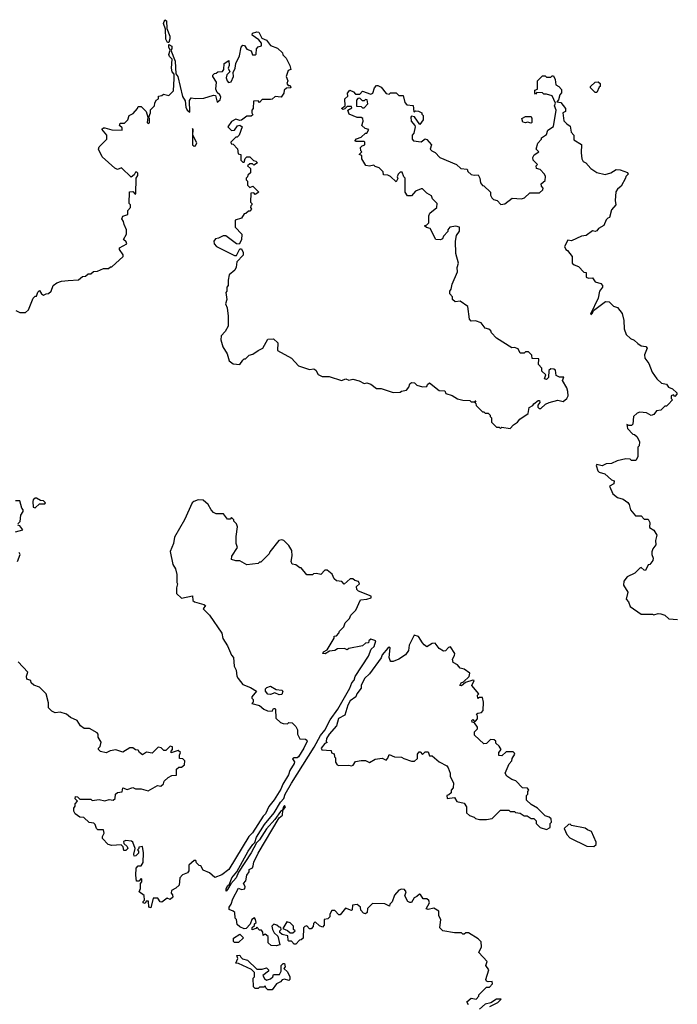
# Model space of a CAD drawing. Extents: x 2528705 to 2678277, y 911730 to 1023331.
# Tile 47 of 241: x 2595404 to 2600124, y 933367 to 940433. Entities that reach past the tile are written whole.
import ezdxf

# ---------------------------------------------------------------- set-up
doc = ezdxf.new("R2010")
doc.units = 0

msp = doc.modelspace()

# ---------------------------------------------------------------- linework, layer by layer
at = {"layer": '0CON20XD'}
for points in [[(2596465, 940269.2), (2596452.7, 940292.7), (2596450, 940365), (2596436.6, 940405), (2596445, 940433.3), (2596456.9, 940425), (2596460.5, 940370.5), (2596481, 940315), (2596482.4, 940295), (2596475, 940270), (2596465, 940269.2)], [(2595377, 938347), (2595405, 938332.5), (2595445, 938332.5), (2595468.3, 938351.7), (2595500, 938435), (2595515, 938450), (2595525, 938450), (2595533, 938477), (2595545, 938490), (2595560, 938465), (2595575, 938457.5), (2595593, 938467), (2595611.7, 938468.3), (2595630, 938485), (2595643.6, 938526.4), (2595670, 938545), (2595703.6, 938556.4), (2595752.5, 938562.5), (2595825, 938567.5), (2595855, 938590), (2595877, 938593), (2595895, 938610), (2595915, 938610), (2595933, 938627), (2595961.7, 938628.3), (2596005, 938647.5), (2596041.7, 938648.3), (2596055, 938660), (2596065, 938660), (2596147, 938733), (2596147.5, 938745), (2596120, 938785), (2596120, 938795), (2596172.5, 938825), (2596169.3, 938839.3), (2596150, 938855), (2596170, 938895), (2596170, 938925), (2596153, 938963), (2596150, 938985), (2596137.5, 939005), (2596145, 939022.5), (2596180, 939035), (2596180, 939065), (2596200, 939085), (2596200, 939105), (2596190, 939115), (2596193, 939197), (2596215, 939200), (2596231.7, 939181.7), (2596237, 939183), (2596240, 939295), (2596252.5, 939315), (2596251.7, 939331.7), (2596245, 939340), (2596235, 939340), (2596225, 939320), (2596205, 939302.5), (2596135, 939370), (2596105, 939357.5), (2596087, 939367), (2595995, 939450), (2595970, 939505), (2595975, 939520), (2596030, 939575), (2596030, 939605), (2595992.5, 939647.5), (2596005, 939657.5), (2596015, 939657.5), (2596065, 939643.3), (2596138.3, 939641.7), (2596138.3, 939658.3), (2596120, 939675), (2596125, 939690), (2596155, 939690), (2596180, 939715), (2596190, 939745), (2596219.3, 939760.7), (2596250, 939795), (2596255, 939810), (2596275, 939810), (2596312.5, 939775), (2596322.5, 939735), (2596320, 939695), (2596325, 939687.5), (2596335, 939692.5), (2596336.2, 939725), (2596330, 939735), (2596342.5, 939765), (2596343, 939787), (2596372.5, 939815), (2596373.3, 939835), (2596382.5, 939855), (2596400, 939865), (2596400, 939885), (2596425, 939890), (2596435, 939900), (2596475, 939890), (2596508.3, 939921.7), (2596511.8, 940011.8), (2596513.2, 940043.2), (2596498.9, 940058.9), (2596492.3, 940085), (2596499.1, 940149.1), (2596479.2, 940169.2), (2596474.7, 940184.7), (2596483.3, 940215), (2596474.4, 940235.6), (2596474.1, 940255.9), (2596495, 940243.8), (2596495.8, 940224.2), (2596488.8, 940215), (2596519.2, 940135), (2596525.4, 940045.4), (2596538.9, 940025), (2596572.6, 939882.6), (2596591.8, 939851.8), (2596596.2, 939805), (2596605, 939783.3), (2596625, 939770), (2596623, 939853), (2596635, 939872.5), (2596665, 939866.7), (2596725, 939870), (2596795, 939892.5), (2596808.3, 939888.3), (2596821.7, 939841.7), (2596842.5, 939857.5), (2596847.5, 939877.5), (2596840, 939895), (2596821.7, 939911.7), (2596812.5, 939935), (2596817.5, 939985), (2596790, 940025), (2596790, 940035), (2596801.7, 940048.3), (2596815, 940050), (2596825, 940060), (2596858.3, 940061.7), (2596870, 940075), (2596871.7, 940118.3), (2596905, 940140), (2596906.2, 940105), (2596900, 940085), (2596911.7, 940058.3), (2596891.2, 940038.8), (2596885.8, 940015), (2596892, 939995), (2596903.1, 939983.1), (2596922.1, 939987.9), (2596938, 940025), (2596936.7, 940055), (2596950, 940085), (2596955, 940120), (2596982.5, 940175), (2596992.5, 940235), (2597005, 940250), (2597018.3, 940248.3), (2597033, 940223), (2597065, 940210), (2597075, 940180), (2597095, 940180), (2597100, 940185), (2597102.5, 940225), (2597115, 940237.5), (2597140, 940245), (2597140, 940265), (2597119.3, 940289.3), (2597071.2, 940321.2), (2597073.9, 940336.1), (2597105, 940346.7), (2597120, 940345), (2597140.7, 940300.7), (2597176, 940286), (2597205, 940247.5), (2597255, 940230), (2597290, 940195), (2597291.7, 940181.7), (2597316.1, 940156.1), (2597343.3, 940105), (2597350, 940075), (2597331.7, 940068.3), (2597317.5, 940025), (2597327.5, 939995), (2597320, 939975), (2597331.7, 939961.7), (2597345, 939960), (2597350, 939945), (2597318.3, 939941.7), (2597301.7, 939928.3), (2597300, 939905), (2597281.7, 939878.3), (2597238.3, 939881.7), (2597217, 939863), (2597205, 939860), (2597145, 939860), (2597125, 939840), (2597115, 939850), (2597081.7, 939848.3), (2597080, 939795), (2597070, 939785), (2597070, 939765), (2597078.3, 939751.7), (2597065, 939740), (2597035, 939740), (2596997, 939713), (2596985, 939710), (2596955, 939720), (2596925, 939702.5), (2596897.5, 939665), (2596925, 939637.5), (2596945, 939640), (2596968.3, 939671.7), (2596985, 939677.5), (2597000, 939665), (2596980, 939605), (2596965, 939590), (2596955, 939590), (2596920, 939555), (2596921.7, 939541.7), (2596935, 939540), (2596966.1, 939506.1), (2596971.7, 939471.7), (2596990, 939465), (2596990, 939425), (2597005, 939410), (2597015, 939410), (2597021.7, 939438.3), (2597035, 939450), (2597055, 939450), (2597081.7, 939421.7), (2597098.3, 939418.3), (2597110, 939405), (2597085, 939390), (2597075, 939400), (2597055, 939400), (2597040, 939385), (2597060, 939365), (2597060, 939335), (2597041.7, 939318.3), (2597040, 939305), (2597030, 939295), (2597030, 939285), (2597040, 939275), (2597040, 939245), (2597055, 939230), (2597078.3, 939238.3), (2597120, 939195), (2597095, 939180), (2597085, 939190), (2597061.7, 939188.3), (2597060, 939125), (2597070, 939115), (2597070, 939105), (2597061.7, 939098.3), (2597060, 939085), (2597067, 939073), (2597055, 939060), (2597045, 939060), (2597027, 939043), (2597015, 939040)], [(2597015, 939040), (2596995, 939010), (2596950, 938995), (2596950, 938945), (2596997.5, 938895), (2596997, 938853), (2596978.3, 938821.7), (2596960, 938825), (2596883, 938883), (2596865, 938883.3), (2596830, 938865), (2596808.3, 938861.7), (2596797, 938843), (2596800, 938825), (2596817.5, 938805), (2596945, 938740), (2596959.3, 938740.7), (2596985, 938790), (2596995, 938790), (2597007, 938763), (2597007, 938743), (2596962.5, 938695), (2596958.3, 938658.3), (2596947.5, 938635), (2596908.3, 938601.7), (2596900, 938565), (2596900, 938525), (2596890, 938515), (2596890, 938485), (2596882.5, 938475), (2596890, 938425), (2596880, 938395), (2596892.5, 938365), (2596900, 938305), (2596900, 938235), (2596877.5, 938195), (2596850, 938165), (2596847.5, 938135), (2596862.5, 938085), (2596892.5, 938035), (2596907.5, 937985), (2596935, 937962.5), (2596985, 937960), (2597005, 937990), (2597015, 938000), (2597025, 938000), (2597050, 938025), (2597077, 938033), (2597115, 938060), (2597150, 938075), (2597185, 938140), (2597225, 938142.5), (2597256.7, 938115), (2597255, 938060), (2597355, 938003.3), (2597405, 937948.8), (2597485, 937923.8), (2597515, 937927.5), (2597528.3, 937918.3), (2597545, 937887.5), (2597575, 937872.5), (2597625, 937872.5), (2597713.6, 937843.6), (2597745, 937856.2), (2597765, 937846.7), (2597795, 937852.5), (2597840.5, 937840.5), (2597875, 937822.5), (2597895, 937827.5), (2597925, 937817.5), (2597965, 937787.5), (2597997, 937787), (2598085, 937757.5), (2598135, 937760), (2598143, 937767), (2598180, 937775), (2598197.5, 937795), (2598205, 937820), (2598215, 937830), (2598237, 937827), (2598255, 937810), (2598295, 937797.5), (2598325, 937800), (2598330, 937815), (2598345, 937827.5), (2598415, 937773.3), (2598455, 937770), (2598461.7, 937751.7), (2598507, 937737), (2598545, 937712.5), (2598585, 937702.5), (2598635, 937700), (2598645, 937690), (2598670, 937690), (2598671.7, 937698.3), (2598678.3, 937698.3), (2598670, 937685), (2598678.3, 937678.3), (2598680, 937665), (2598725, 937620), (2598735, 937620), (2598745, 937610), (2598765, 937610), (2598780, 937595), (2598780, 937585), (2598790, 937575), (2598790, 937545), (2598825, 937510), (2598845, 937510), (2598855, 937500), (2598865, 937510), (2598925, 937500), (2598947.5, 937525), (2598976, 937544), (2598992.3, 937567.7), (2599053, 937607), (2599059.5, 937650.5), (2599086.4, 937663.6), (2599095, 937677.5), (2599125, 937700), (2599135, 937700), (2599137.5, 937685), (2599123, 937667), (2599123.6, 937653.6), (2599133, 937643), (2599145, 937642.5), (2599177, 937673), (2599203, 937687), (2599265, 937702.5), (2599305, 937692.5), (2599330, 937715), (2599340, 937735), (2599337.5, 937765), (2599331.7, 937791.7), (2599300, 937845), (2599308.3, 937868.3), (2599278.3, 937868.3), (2599255, 937880), (2599249.3, 937919.3), (2599236.4, 937926.4), (2599215, 937926.7), (2599202.5, 937915), (2599200, 937865), (2599190, 937855), (2599185, 937850), (2599170, 937855), (2599180, 937885), (2599151.7, 937911.7), (2599151.7, 937931.7), (2599128.3, 937958.3), (2599130, 938000), (2599081.7, 938001.7), (2599080, 938025), (2599055, 938050), (2599035, 938050), (2599025, 938040), (2598995, 938040), (2598980.7, 938070.7), (2598955, 938080), (2598935, 938077.5), (2598825, 938147.5), (2598790, 938185), (2598785, 938200), (2598771.7, 938211.7), (2598745, 938220), (2598715, 938257.5), (2598675, 938272.5), (2598645, 938270), (2598632.5, 938285), (2598620, 938375), (2598565, 938412.5), (2598528.3, 938408.3), (2598510, 938425), (2598510, 938445), (2598490, 938465), (2598490, 938485), (2598501.7, 938498.3), (2598507.5, 938535), (2598546.7, 938625), (2598542.5, 938655), (2598552.5, 938685), (2598533.3, 938755), (2598532.5, 938845), (2598540, 938885), (2598560, 938915), (2598560, 938945), (2598535, 938952.5), (2598490, 938945), (2598477.5, 938925), (2598477, 938913), (2598445, 938880), (2598438.3, 938861.7), (2598425, 938852.5), (2598390, 938855), (2598350, 938935), (2598323, 938943), (2598310, 938955), (2598325, 938960), (2598340, 938975), (2598340, 939025), (2598347.5, 939045), (2598397.5, 939085), (2598400, 939115), (2598367, 939147), (2598359.3, 939169.3), (2598325, 939187.5), (2598295, 939220), (2598285, 939220), (2598245, 939202.5), (2598215, 939170), (2598188.3, 939168.3), (2598170, 939195), (2598170, 939295), (2598160, 939305), (2598148.3, 939338.3), (2598135, 939340), (2598120, 939325), (2598112.5, 939305), (2598117, 939293), (2598105, 939270), (2598065, 939307.5), (2598047, 939317), (2598015, 939320), (2598011.7, 939341.7), (2597985, 939370), (2597955, 939380), (2597945, 939390), (2597915, 939382.5), (2597887, 939387), (2597860, 939435), (2597858.3, 939458.3), (2597840, 939465), (2597860, 939485), (2597852.5, 939492.5), (2597850, 939515), (2597861.7, 939528.3), (2597880, 939535), (2597880, 939555), (2597875, 939560), (2597815, 939560), (2597812.5, 939567.5), (2597821.7, 939578.3), (2597855, 939590), (2597885, 939620), (2597895, 939620), (2597910, 939645), (2597883, 939653), (2597860, 939675), (2597870, 939705), (2597867.5, 939725), (2597855, 939732.5), (2597825, 939732.5), (2597767.5, 939755), (2597760, 939785), (2597788.3, 939801.7), (2597785, 939810), (2597755, 939810), (2597737, 939793), (2597725, 939790), (2597712.5, 939795), (2597740, 939815), (2597737.5, 939865), (2597760, 939885), (2597757.5, 939905), (2597773, 939927), (2597800, 939915), (2597815, 939900), (2597845, 939900), (2597865, 939920), (2597925, 939900), (2597937.5, 939905), (2597950, 939945), (2597965, 939960), (2597975, 939960), (2597998.3, 939948.3), (2598033, 939903), (2598055, 939900), (2598065, 939907.5), (2598105, 939907.5), (2598125, 939890), (2598155, 939890), (2598168.3, 939838.3), (2598181.7, 939821.7), (2598228.3, 939818.3), (2598231.7, 939771.7), (2598245, 939780), (2598267, 939777), (2598290, 939765), (2598290, 939755), (2598300, 939745), (2598300, 939715), (2598275, 939680), (2598236.4, 939736.4), (2598215, 939740), (2598210, 939735), (2598212.5, 939705), (2598240, 939675), (2598242.5, 939665), (2598231.7, 939618.3), (2598220, 939605), (2598220, 939575), (2598230, 939565), (2598285, 939557.5), (2598315, 939577.5), (2598325, 939572.5), (2598360, 939535), (2598350, 939505), (2598361.7, 939491.7), (2598385, 939480), (2598420, 939445), (2598540, 939395), (2598570, 939365), (2598615, 939360), (2598620, 939345), (2598643, 939323), (2598665, 939317.5), (2598695, 939320), (2598706.4, 939296.4), (2598711.7, 939261.7), (2598725, 939242.5), (2598735, 939240), (2598782.5, 939195), (2598782.5, 939175), (2598792.5, 939155), (2598805, 939142.5), (2598830, 939135), (2598857, 939107), (2598885, 939112.5), (2598938.3, 939151.7), (2599005, 939146.7), (2599026.1, 939153.9), (2599065, 939190), (2599135, 939190), (2599158.3, 939211.7), (2599160, 939225), (2599148.3, 939238.3), (2599147.5, 939255), (2599175, 939280), (2599177, 939307), (2599170, 939325), (2599138.3, 939358.3), (2599112.5, 939365), (2599110, 939385), (2599120, 939395), (2599090, 939425), (2599087.5, 939445), (2599097, 939463), (2599130, 939485), (2599110, 939505), (2599123, 939547), (2599150, 939575), (2599150, 939585), (2599185, 939610), (2599195, 939640), (2599233.9, 939666.1), (2599253.3, 939785), (2599242.5, 939815), (2599250, 939835), (2599226.4, 939886.4), (2599185, 939900), (2599165, 939900), (2599155, 939907.5), (2599115, 939910), (2599105, 939900), (2599100, 939905), (2599101.7, 939928.3), (2599120, 939935), (2599120, 939995), (2599155, 940030), (2599175, 940030), (2599185, 940020), (2599215, 940020), (2599225, 940030), (2599235, 940030), (2599247.5, 940005), (2599252.5, 939965), (2599273, 939953), (2599291.7, 939931.7), (2599291.7, 939908.3), (2599280, 939895), (2599271.7, 939858.3), (2599260, 939845), (2599288.3, 939838.3), (2599320, 939795), (2599320, 939775), (2599302.5, 939765), (2599308.3, 939708.3), (2599330, 939685), (2599355, 939670), (2599362.5, 939625), (2599380, 939605), (2599381.7, 939571.7), (2599437, 939537), (2599433, 939477), (2599437.5, 939435), (2599447.5, 939415), (2599467.5, 939405), (2599502.5, 939365), (2599545, 939337.5), (2599605, 939323.3), (2599646.7, 939333.3), (2599685, 939357.5), (2599713, 939357), (2599767, 939337), (2599770, 939325), (2599753, 939307), (2599752.5, 939295), (2599720.7, 939239.3), (2599693.6, 939216.4), (2599683, 939197), (2599677.5, 939135), (2599682.5, 939105), (2599652, 939068), (2599637, 939013), (2599625, 939010), (2599613.6, 938996.4), (2599595, 938957.5), (2599557.5, 938935), (2599545, 938917.5), (2599535, 938912.5), (2599515, 938917.5), (2599470, 938885), (2599435, 938880), (2599365, 938847.5), (2599338.3, 938851.7), (2599313.3, 938805), (2599322.5, 938785), (2599336.4, 938776.4), (2599370, 938735), (2599370, 938685), (2599383, 938673), (2599415, 938662.5), (2599451.7, 938621.7), (2599468.3, 938618.3), (2599470, 938585), (2599485, 938577.5), (2599515, 938580), (2599535, 938552.5), (2599575, 938540), (2599586.4, 938526.4), (2599586.2, 938515), (2599566, 938485), (2599556, 938435), (2599501.2, 938321.2), (2599505, 938317.5), (2599515, 938327.5), (2599523, 938347), (2599608.3, 938411.7), (2599635, 938407.5), (2599665, 938377.5), (2599695, 938367.5), (2599727.5, 938325), (2599740, 938275), (2599743.3, 938215), (2599757.5, 938175), (2599787.5, 938145), (2599815, 938133.3), (2599839.3, 938109.3), (2599865, 938093.3), (2599897, 938087), (2599907, 938077), (2599887.5, 938027.5)], [(2599545, 939910), (2599535, 939910), (2599500, 939945), (2599500, 939955), (2599533.9, 939986.1), (2599555, 939987.5), (2599570, 939975), (2599570, 939955), (2599561.7, 939948.3), (2599545, 939910)], [(2597875, 939800), (2597901.7, 939828.3), (2597898.3, 939858.3), (2597885, 939860), (2597875, 939850), (2597865, 939850), (2597845, 939870), (2597831.7, 939868.3), (2597820, 939855), (2597821.7, 939811.7), (2597855, 939810), (2597865, 939800), (2597875, 939800)], [(2599075, 939690), (2599047.5, 939697.5), (2599035, 939692.5), (2599015, 939697.5), (2599007.5, 939725), (2599035, 939738.8), (2599075, 939737.5), (2599080, 939725), (2599080, 939695), (2599075, 939690)], [(2596655, 939526.7), (2596665, 939528.8), (2596675, 939550), (2596647.5, 939605), (2596650, 939645), (2596645, 939652.5), (2596644.3, 939535), (2596655, 939526.7)], [(2599887.5, 938027.5), (2599890, 938005), (2599920, 937965), (2599943, 937903), (2599977, 937857), (2600010, 937825), (2600045, 937817.5), (2600060, 937795), (2600090, 937785), (2600120, 937755), (2600120, 937745), (2600105, 937730), (2600095, 937740), (2600080, 937735), (2600080, 937715), (2600090, 937705), (2600058.3, 937671.7), (2600045, 937660), (2600035, 937660), (2600005, 937630), (2599973, 937627), (2599955, 937600), (2599935, 937592.5), (2599901.7, 937611.7), (2599855, 937617.5), (2599835, 937610), (2599810, 937585), (2599805, 937530), (2599795, 937520), (2599775, 937520), (2599761.7, 937528.3), (2599765, 937500), (2599805, 937460), (2599817, 937457), (2599835, 937440), (2599852.5, 937405), (2599850, 937375), (2599840, 937365), (2599840, 937295), (2599825, 937270), (2599795, 937270), (2599785, 937280), (2599755, 937282.5), (2599693, 937267), (2599651.7, 937248.3), (2599613, 937247), (2599585, 937232.5), (2599545, 937240), (2599540, 937235), (2599553.8, 937195), (2599563.3, 937185), (2599603.6, 937173.6), (2599651.7, 937131.7), (2599670, 937125), (2599668.3, 937101.7), (2599637.5, 937085), (2599661.7, 937031.7), (2599693.8, 937003.8), (2599735, 936992.5), (2599769.5, 936969.5), (2599778.8, 936955), (2599786.4, 936916.4), (2599823.9, 936873.9), (2599865, 936872.5), (2599885, 936850), (2599915, 936850), (2599925.9, 936825.9), (2599925, 936790), (2599955, 936770), (2599977.5, 936735), (2599967.5, 936695), (2599970, 936665), (2599946.7, 936635), (2599940, 936615), (2599940, 936595), (2599949.5, 936569.5), (2599947.3, 936552.7), (2599926.4, 936523.6), (2599915, 936520), (2599897.5, 936485), (2599895, 936480), (2599885, 936482.5), (2599865, 936502.5), (2599855, 936497.5), (2599818.3, 936461.7), (2599763.3, 936435), (2599740, 936405), (2599737.5, 936375), (2599768.8, 936325), (2599757.5, 936275), (2599772.5, 936255), (2599785, 936222.5), (2599865, 936167.5), (2599945, 936167.5), (2599955, 936162.5), (2599985, 936172.5), (2600005, 936170), (2600035, 936160), (2600063, 936133), (2600125, 936130)], [(2595390, 936815), (2595407, 936833), (2595413, 936877), (2595430, 936905), (2595430, 936915), (2595418.3, 936928.3), (2595405, 936980), (2595375, 936980)], [(2595515, 936930), (2595545, 936960), (2595585, 936960), (2595590, 936965), (2595575, 936980), (2595553, 936983), (2595525, 937000), (2595515, 937000), (2595501.7, 936988.3), (2595497.5, 936975), (2595500, 936935), (2595515, 936930)], [(2598625, 933363.8), (2598612.5, 933385), (2598645, 933412.5), (2598680, 933405), (2598700, 933425), (2598700, 933435), (2598755, 933490), (2598775, 933490), (2598797.5, 933515), (2598795, 933530), (2598765, 933527.5), (2598755, 933532.5), (2598750, 933545), (2598770, 933615), (2598750, 933645), (2598760, 933675), (2598698.3, 933738.3), (2598719.3, 933780.7), (2598716.1, 933816.1), (2598695, 933837.5), (2598625, 933880), (2598605, 933880), (2598595, 933870), (2598585, 933870), (2598575, 933880), (2598525, 933880), (2598440, 933895), (2598420, 933915), (2598427.5, 933975), (2598413, 934003), (2598412.5, 934035), (2598376.1, 934056.1), (2598335, 934047.5), (2598321.7, 934051.7), (2598346.2, 934095), (2598341.2, 934111.2), (2598325, 934123.3), (2598300, 934125), (2598280, 934155), (2598273, 934157), (2598255, 934140), (2598235, 934132.5), (2598215, 934097.5), (2598205, 934096.7), (2598190, 934105), (2598167.5, 934145), (2598176.7, 934175), (2598165, 934191.2), (2598145, 934193.3), (2598123.9, 934186.1), (2598095, 934150), (2598077, 934103), (2598060, 934085), (2598058.3, 934071.7), (2598025, 934087.5), (2597935, 934090), (2597900, 934055), (2597897.5, 934025), (2597885, 934017.5), (2597871.7, 934021.7), (2597851.7, 934041.7), (2597850, 934065), (2597825, 934082.5), (2597791.7, 934078.3), (2597790, 934045), (2597785, 934040), (2597741.7, 934058.3), (2597705, 934010), (2597695, 934010), (2597665, 934040), (2597645, 934040), (2597630, 934015), (2597630, 933995), (2597615, 933980), (2597590, 933975), (2597590, 933935), (2597578.3, 933921.7), (2597555, 933930), (2597525, 933960), (2597513, 933947), (2597510, 933925), (2597495, 933910), (2597485, 933910), (2597465, 933930), (2597450, 933925), (2597440, 933915), (2597438.3, 933841.7), (2597425, 933830), (2597411.7, 933828.3), (2597385, 933800), (2597375, 933800), (2597355, 933820), (2597335, 933820), (2597330, 933825), (2597328.3, 933858.3), (2597288.3, 933868.3), (2597271.7, 933881.7), (2597270, 933895), (2597280, 933905), (2597278.3, 933918.3), (2597265, 933920), (2597250, 933935), (2597228.3, 933941.7), (2597213, 933927), (2597217.5, 933905), (2597230.7, 933880.7), (2597257, 933857), (2597270, 933795), (2597245, 933787.5), (2597208.3, 933788.3), (2597188.3, 933808.3), (2597187.5, 933855), (2597165, 933870), (2597151.7, 933861.7), (2597150, 933885), (2597138.3, 933898.3), (2597125, 933900), (2597105, 933920), (2597098.3, 933911.7), (2597071.7, 933901.7), (2597071.7, 933918.3), (2597088.3, 933931.7), (2597090, 933945), (2597100, 933955), (2597097, 933977), (2597088.3, 933988.3), (2597070, 933975), (2597058.3, 933941.7), (2597028.3, 933911.7), (2597015, 933910), (2596983, 933923), (2596965, 933940), (2596960, 933975), (2596950, 933985), (2596947.5, 934025), (2596936.7, 934036.7), (2596908.3, 934048.3), (2596907.5, 934065), (2596922.5, 934085), (2596933.8, 934125), (2596975, 934200), (2596995, 934190), (2597020, 934195), (2597021.7, 934211.7), (2597010, 934235), (2597027, 934253), (2597033.8, 934295), (2597051.7, 934318.3), (2597050, 934335), (2597073.8, 934346.2), (2597080.7, 934360.7), (2597085, 934387.5), (2597115, 934451.2), (2597266, 934705), (2597290, 934725), (2597291.7, 934758.3), (2597311.2, 934785), (2597305, 934793.3), (2597296.7, 934785), (2597289.3, 934760.7), (2597275, 934752), (2597235.7, 934694.3), (2597174.6, 934625.4), (2597125, 934547.5), (2597103.8, 934526.2), (2597065, 934454), (2596973.6, 934316.4), (2596956.7, 934275), (2596919.3, 934230.7), (2596895, 934190), (2596885, 934180), (2596885, 934196.7), (2596895, 934216.7), (2596910.7, 934229.3), (2596925.5, 934275), (2596961.4, 934318.6), (2597043.1, 934466.9), (2597076, 934515), (2597091.7, 934528.3), (2597103.6, 934566.4), (2597161.7, 934658.3), (2597229.2, 934740.8), (2597275, 934818.6), (2597300, 934845), (2597309.1, 934875), (2597354.7, 934955.3), (2597518.1, 935211.9), (2597562.6, 935297.4), (2597594.5, 935335), (2597631.8, 935408.2), (2597686.4, 935485), (2597772.2, 935635), (2597786.6, 935673.4), (2597805, 935694.3), (2597810.6, 935719.4), (2597907.5, 935865), (2597925.8, 935915), (2597946.9, 935935), (2597960, 935975), (2597925, 935987.5), (2597910, 935975), (2597908.3, 935961.7), (2597885, 935960), (2597865, 935940), (2597765, 935920), (2597755, 935910), (2597735, 935920), (2597685, 935917.5), (2597665, 935907.5), (2597628.3, 935901.7), (2597597, 935883), (2597580, 935885), (2597583.6, 935896.4), (2597610, 935910), (2597660, 935995), (2597661.7, 936008.3), (2597678.3, 936011.7), (2597695, 936030), (2597700, 936045), (2597730, 936075), (2597740, 936105), (2597770, 936135), (2597780.7, 936159.3), (2597817.5, 936195), (2597850.7, 936269.3), (2597896.4, 936273.6), (2597927.5, 936285), (2597926.7, 936296.7), (2597835, 936332.5), (2597822.5, 936345), (2597820, 936365), (2597842.5, 936385), (2597835, 936402.5), (2597808.3, 936408.3), (2597795, 936420), (2597775, 936420), (2597733, 936383), (2597715, 936402.5), (2597677.5, 936407.5), (2597660, 936420), (2597647.5, 936455), (2597611.7, 936481.7), (2597595, 936482.5), (2597565, 936452.5), (2597535, 936460), (2597513, 936457), (2597505, 936450), (2597465, 936450), (2597425, 936500), (2597415, 936500), (2597385, 936520), (2597360, 936525), (2597352.5, 936545), (2597360, 936585), (2597357.5, 936625), (2597335, 936660), (2597300, 936695), (2597285, 936700), (2597263.6, 936696.4), (2597200, 936615), (2597195, 936600), (2597135, 936540), (2597125, 936540), (2597115, 936530), (2597035, 936520), (2596985, 936550), (2596955, 936550), (2596925, 936560), (2596927, 936583), (2596966.7, 936645), (2596957.5, 936675), (2596957.5, 936725), (2596967.5, 936795), (2596960, 936815), (2596940, 936835), (2596940, 936845), (2596925, 936860), (2596915, 936850), (2596895, 936850), (2596867, 936887), (2596815, 936887.5), (2596795, 936897.5), (2596777.5, 936915), (2596757.5, 936955), (2596720, 936985), (2596685, 936986.7), (2596653.9, 936976.1), (2596642.5, 936965), (2596587.5, 936845), (2596515, 936720), (2596507.5, 936675), (2596483.6, 936616.4), (2596503, 936523), (2596521.7, 936491.7), (2596531.7, 936451.7), (2596532.5, 936395), (2596537.5, 936385), (2596530, 936355), (2596530, 936315), (2596565, 936282.5), (2596645, 936297.5), (2596647.5, 936265), (2596657.5, 936255), (2596725, 936237.5), (2596738.3, 936228.3), (2596720, 936205), (2596765, 936160), (2596855, 936030), (2596863, 935993), (2596895, 935940), (2596923, 935873), (2596937.5, 935855), (2596942.5, 935795), (2596957.5, 935765), (2596963, 935723), (2596972.5, 935705), (2597005, 935662.5), (2597060.7, 935640.7), (2597102.5, 935615), (2597070, 935575), (2597070, 935565), (2597080, 935555), (2597080, 935535), (2597070, 935525), (2597125, 935512.5), (2597156.4, 935486.4), (2597183.6, 935473.6), (2597215, 935470), (2597225, 935490), (2597235, 935490), (2597240, 935485), (2597241.7, 935421.7), (2597275, 935390), (2597295, 935382.5), (2597325, 935380), (2597335, 935390), (2597358.3, 935388.3), (2597385, 935360), (2597397, 935337), (2597397.5, 935305), (2597415, 935272.5), (2597455, 935270), (2597463.6, 935263.6), (2597466, 935255), (2597443.8, 935205), (2597405, 935143.8), (2597395, 935136.7), (2597373, 935137), (2597361.7, 935128.3), (2597376.4, 935106.4), (2597373.3, 935095), (2597343.8, 935046.2), (2597334, 935015), (2597293.2, 934946.8), (2597279.2, 934910.8), (2597231.1, 934835), (2597192.7, 934787.3), (2597168.1, 934735), (2597151.7, 934718.3), (2597075, 934598.8), (2597049.5, 934570.5), (2596905.8, 934335), (2596855, 934297.5), (2596805, 934277.5), (2596765, 934310), (2596720.7, 934330.7), (2596705, 934360), (2596693, 934363), (2596671.7, 934381.7), (2596668.3, 934398.3), (2596655, 934400), (2596617.5, 934365), (2596617.5, 934325), (2596609.3, 934310.7), (2596573, 934297), (2596552.5, 934275), (2596548.3, 934221.7), (2596525, 934200), (2596492.5, 934185), (2596490, 934165), (2596501.7, 934151.7), (2596502.5, 934135), (2596485, 934120), (2596461.7, 934128.3)], [(2595375, 936757.5), (2595427, 936773), (2595405, 936800), (2595390, 936805)], [(2595387.5, 936545), (2595406.7, 936595), (2595399.3, 936609.3)], [(2599185, 934622.5), (2599210, 934635), (2599210, 934665), (2599220, 934675), (2599218.3, 934698.3), (2599205, 934710), (2599175, 934720), (2599120, 934775), (2599075, 934800), (2599041.7, 934831.7), (2599040, 934865), (2599050, 934875), (2599050, 934895), (2599057.5, 934905), (2599048.3, 934918.3), (2599011.7, 934921.7), (2598965, 934970), (2598935, 934980), (2598900, 935005), (2598887.5, 935025), (2598917.3, 935092.7), (2598936.7, 935115), (2598938.3, 935131.7), (2598957, 935163), (2598955, 935170), (2598945, 935180), (2598895, 935180), (2598865, 935150), (2598843, 935153), (2598842.5, 935175), (2598860, 935195), (2598845, 935220), (2598821.7, 935241.7), (2598820, 935255), (2598810, 935265), (2598783, 935267), (2598755, 935240), (2598735, 935237.5), (2598668.3, 935298.3), (2598668.3, 935321.7), (2598690, 935345), (2598690, 935355), (2598668.3, 935388.3), (2598651.7, 935391.7), (2598650, 935405), (2598655, 935410), (2598665, 935400), (2598675, 935400), (2598690, 935415), (2598690, 935435), (2598681.7, 935448.3), (2598692.5, 935457.5), (2598718.3, 935461.7), (2598730, 935475), (2598732.5, 935535), (2598725, 935570), (2598705, 935570), (2598691.7, 935561.7), (2598690, 935585), (2598700, 935595), (2598650, 935655), (2598665, 935690), (2598655, 935692.5), (2598602.5, 935677.5), (2598575, 935652.5), (2598562.5, 935655), (2598572.5, 935675), (2598589.3, 935680.7), (2598630.5, 935719.5), (2598633.6, 935743.6), (2598595, 935773.3), (2598565, 935780), (2598545, 935802.5), (2598515, 935820), (2598510, 935845), (2598525, 935870), (2598526, 935885), (2598495, 935932.5), (2598481.7, 935928.3), (2598460, 935905), (2598445, 935902.5), (2598415, 935920), (2598385, 935958.8), (2598365, 935956.2), (2598325, 935933.3), (2598306.1, 935946.1), (2598295, 935962.5), (2598265, 936006.7), (2598235, 936017.5), (2598200, 935945), (2598193.6, 935906.4), (2598174, 935876), (2598126.1, 935843.9), (2598085, 935827.5), (2598068.3, 935828.3), (2598062.5, 935835), (2598056.7, 935855), (2598062.5, 935925), (2598055, 935930), (2598045, 935922.5), (2598005.8, 935875), (2597997.2, 935852.8), (2597915, 935740), (2597877.8, 935705), (2597855.8, 935655), (2597854.2, 935635), (2597822.9, 935595), (2597816.3, 935573.7), (2597776, 935545), (2597758, 935515), (2597738.2, 935441.8), (2597692.4, 935417.6), (2597678.8, 935365), (2597625, 935306.7), (2597606.2, 935275), (2597602.5, 935252.5), (2597610, 935245), (2597595, 935240), (2597567.5, 935205), (2597572.5, 935192.5), (2597638.3, 935188.3), (2597641.7, 935171.7), (2597660, 935165), (2597663, 935143), (2597670, 935135), (2597670, 935105), (2597682.5, 935085), (2597695, 935080), (2597765, 935082.5), (2597785, 935077.5), (2597796.4, 935083.6), (2597815, 935110), (2597855, 935117.5), (2597885, 935117.5), (2597915, 935102.5), (2597955, 935127.5), (2598005, 935132.5), (2598035, 935120), (2598047, 935133), (2598055, 935160), (2598093.9, 935143.9), (2598145, 935140), (2598161.7, 935131.7), (2598215, 935112.5), (2598237, 935113), (2598258.3, 935131.7), (2598258.3, 935161.7), (2598271.7, 935178.3), (2598278.3, 935178.3), (2598295, 935160), (2598315, 935180), (2598335, 935180), (2598345, 935150), (2598365, 935150), (2598415, 935107.5), (2598468.3, 935078.3), (2598480, 935065), (2598492.5, 935025), (2598492.5, 935005), (2598517.5, 934955), (2598515, 934920), (2598500, 934905), (2598500, 934885), (2598485, 934870), (2598470, 934865), (2598472.5, 934845), (2598525, 934852.5), (2598541.7, 934821.7), (2598595, 934810), (2598610, 934785), (2598611.7, 934741.7), (2598631.7, 934721.7), (2598665, 934710), (2598675, 934700), (2598705, 934692.5), (2598755, 934692.5), (2598795, 934700), (2598855, 934760), (2598915, 934760), (2598925, 934750), (2598955, 934750), (2598963, 934743), (2598995, 934740), (2599025, 934720), (2599045, 934720), (2599075, 934700), (2599095, 934700), (2599110, 934685), (2599110, 934665), (2599140, 934635), (2599185, 934622.5)], [(2596461.7, 934128.3), (2596425, 934100), (2596411.7, 934101.7), (2596395, 934130), (2596361.7, 934128.3), (2596345, 934060), (2596330, 934065), (2596328.3, 934108.3), (2596311.7, 934108.3), (2596305, 934090), (2596290, 934095), (2596290, 934105), (2596300, 934115), (2596297, 934147), (2596262.5, 934175), (2596271.7, 934198.3), (2596270, 934235), (2596280, 934245), (2596280, 934265), (2596275, 934270), (2596258.3, 934251.7), (2596241.7, 934251.7), (2596237.5, 934295), (2596240, 934345), (2596255, 934360), (2596275, 934360), (2596290, 934385), (2596292.5, 934455), (2596285, 934500), (2596260, 934495), (2596260, 934485), (2596250, 934475), (2596257, 934467), (2596257, 934453), (2596238.3, 934431.7), (2596225, 934430), (2596222.5, 934445), (2596232.5, 934485), (2596215, 934530), (2596207, 934537), (2596165, 934542.5), (2596150, 934535), (2596151.7, 934521.7), (2596175, 934500), (2596180, 934485), (2596165, 934470), (2596151.7, 934471.7), (2596147, 934497), (2596131.7, 934511.7), (2596065, 934507.5), (2596040, 934515), (2595998.3, 934558.3), (2595998.3, 934571.7), (2596010, 934595), (2596005, 934620), (2595965, 934620), (2595955, 934630), (2595946.7, 934656.7), (2595935, 934667.5), (2595903, 934673), (2595865, 934707.5), (2595835, 934710), (2595802.5, 934735), (2595793, 934753), (2595792.5, 934775), (2595801.7, 934788.3), (2595803, 934807), (2595820, 934825), (2595803, 934843), (2595805, 934857.5), (2595820, 934855), (2595835, 934840), (2595915, 934840), (2595925, 934830), (2595975, 934836.7), (2596015, 934827.5), (2596045, 934837.5), (2596075, 934832.5), (2596090, 934845), (2596092.5, 934875), (2596105, 934886.7), (2596138.3, 934891.7), (2596145, 934920), (2596175, 934910), (2596215, 934922.5), (2596235, 934912.5), (2596275, 934912.5), (2596325, 934900), (2596393, 934937), (2596417, 934933), (2596435, 934950), (2596441.7, 934968.3), (2596470, 934995), (2596495, 935010), (2596528.3, 935011.7), (2596530, 935055), (2596545, 935070), (2596565, 935070), (2596587.5, 935085), (2596590, 935115), (2596575, 935130), (2596551.7, 935131.7), (2596550, 935155), (2596557.5, 935175), (2596541.7, 935188.3), (2596491.7, 935171.7), (2596490, 935185), (2596500, 935195), (2596500, 935215), (2596485, 935220), (2596451.7, 935188.3), (2596438.3, 935188.3), (2596418.3, 935208.3), (2596398.3, 935211.7), (2596355, 935170), (2596315, 935177.5), (2596285, 935157.5), (2596263.6, 935173.6), (2596255, 935190), (2596235, 935192.5), (2596215, 935207.5), (2596195, 935207.5), (2596145, 935177.5), (2596095, 935192.5), (2596053.6, 935186.4), (2596025, 935172.5), (2595985, 935182.5), (2595970, 935195), (2595970, 935205), (2595981.7, 935218.3), (2595989.3, 935249.3), (2595967.5, 935285), (2595966.4, 935306.4), (2595960, 935315), (2595905, 935346.7), (2595867.5, 935347.5), (2595840, 935365), (2595816.7, 935405), (2595767.5, 935425), (2595739.5, 935449.5), (2595695, 935463.3), (2595658.3, 935458.3), (2595635, 935470), (2595610, 935495), (2595611.7, 935531.7), (2595593.3, 935595), (2595545, 935642.5), (2595505, 935657.5), (2595487.5, 935675), (2595485, 935690), (2595455, 935700), (2595453, 935723), (2595461.7, 935751.7), (2595392.5, 935825)], [(2597265, 935587.5), (2597235, 935603.3), (2597205, 935591.2), (2597185, 935592.5), (2597167.5, 935615), (2597168.3, 935631.7), (2597178.3, 935641.7), (2597205, 935650), (2597245, 935627.5), (2597285, 935622.5), (2597292.5, 935615), (2597285, 935590), (2597265, 935587.5)], [(2599525, 934500), (2599540, 934515), (2599541.7, 934531.7), (2599508.3, 934608.3), (2599478.3, 934618.3), (2599461.7, 934631.7), (2599365, 934650), (2599355, 934660), (2599341.7, 934658.3), (2599311.7, 934628.3), (2599330, 934585), (2599353, 934563), (2599473, 934503), (2599525, 934500)], [(2597365, 933880), (2597380, 933895), (2597370, 933905), (2597368.3, 933928.3), (2597345, 933952.5), (2597321.7, 933958.3), (2597291.7, 933911.7), (2597327, 933897), (2597345, 933880), (2597365, 933880)], [(2596975, 933810), (2596945, 933810), (2596938.3, 933818.3), (2596938.3, 933841.7), (2596985, 933870), (2597010, 933845), (2596975, 933810)], [(2597215, 933470), (2597185, 933470), (2597170, 933485), (2597165, 933500), (2597155, 933490), (2597125, 933490), (2597115, 933480), (2597095, 933480), (2597081.7, 933491.7), (2597080, 933555), (2597090, 933565), (2597090, 933595), (2597067, 933617), (2596975, 933660), (2596955, 933662.5), (2596970, 933695), (2596961.7, 933718.3), (2596985, 933720), (2596990, 933705), (2597003, 933693), (2597040, 933685), (2597105, 933620), (2597145, 933620), (2597175, 933630), (2597190, 933615), (2597190, 933605), (2597150, 933575), (2597161.7, 933551.7), (2597175, 933540), (2597205, 933550), (2597220, 933565), (2597225, 933580), (2597268.3, 933581.7), (2597280, 933605), (2597280, 933645), (2597295, 933660), (2597305, 933660), (2597310, 933635), (2597300, 933625), (2597325, 933600), (2597342.5, 933565), (2597342.5, 933545), (2597335, 933537.5), (2597305, 933546.7), (2597287.5, 933542.5), (2597275, 933527.5), (2597247, 933513), (2597215, 933470)], [(2598779.1, 933350.9), (2598835, 933381.4), (2598860, 933405), (2598825, 933403.8), (2598785, 933376.7), (2598745, 933367.5), (2598705, 933331.2)]]:
    msp.add_lwpolyline(points, dxfattribs=at)

doc.saveas('drawing.dxf')
